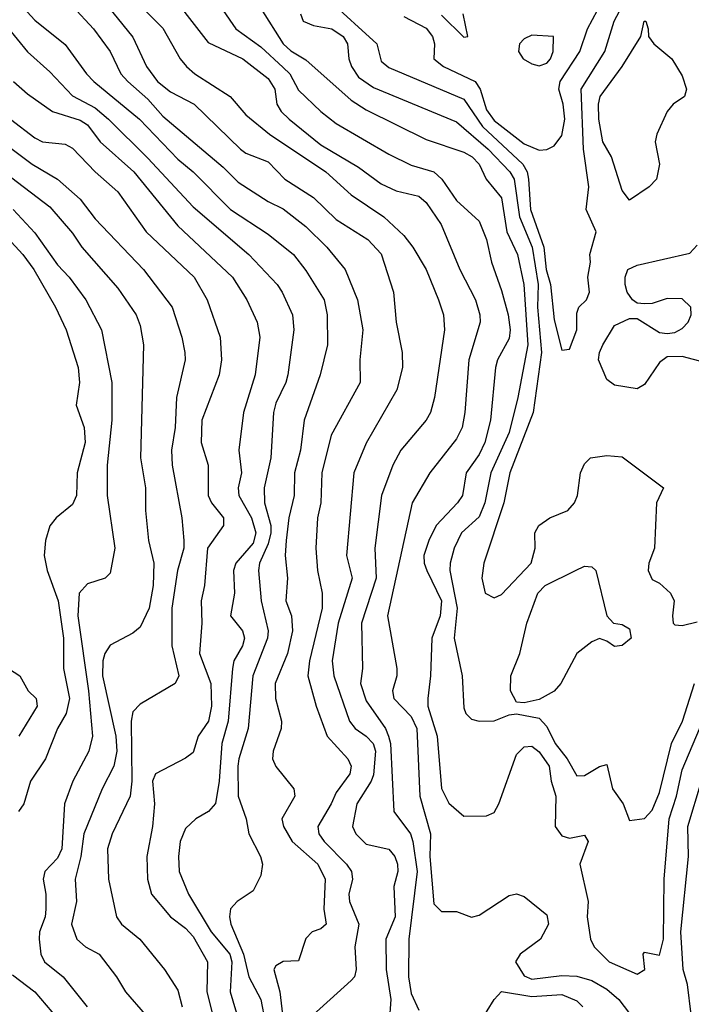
# Model space of a CAD drawing. Header units: metres. Extents: x -51132 to -49532, y -231222 to -229437.
# Tile 89 of 256: x -50338 to -50293, y -230641 to -230576. Entities that reach past the tile are written whole.
import ezdxf

# ---------------------------------------------------------------- set-up
doc = ezdxf.new("R2010")
doc.units = ezdxf.units.M
doc.layers.add('CONTOUR_INDEX', color=1, linetype='Continuous')
doc.layers.add('CONTOUR_INTER', color=3, linetype='Continuous')

msp = doc.modelspace()

# ---------------------------------------------------------------- linework, layer by layer
at = {"layer": 'CONTOUR_INDEX'}
for points, elevation in [([(-50328.09, -230573.259), (-50325.08, -230577.171), (-50322.763, -230578.259), (-50321.08, -230579.56), (-50320.635, -230580.259), (-50320.508, -230581.259), (-50320.225, -230581.759), (-50319.697, -230582.259), (-50317.58, -230583.974), (-50315.08, -230585.451), (-50313.58, -230586.554), (-50312.58, -230587.014), (-50311.08, -230587.376), (-50310.58, -230587.807), (-50309.594, -230589.259), (-50308.358, -230592.259), (-50307.313, -230594.259), (-50307.029, -230595.259), (-50307.01, -230595.759), (-50307.761, -230598.259), (-50308.018, -230601.759), (-50308.204, -230602.759), (-50308.58, -230603.502), (-50310.349, -230605.759), (-50311.529, -230607.759), (-50313.153, -230615.259), (-50312.538, -230618.759), (-50312.549, -230619.259), (-50312.821, -230620.259), (-50312.729, -230620.759), (-50311.58, -230621.955), (-50311.22, -230622.759), (-50311.019, -230627.259), (-50310.302, -230629.759), (-50310.342, -230631.259), (-50310.08, -230634.404), (-50309.58, -230634.917), (-50308.58, -230634.905), (-50307.58, -230635.297), (-50307.08, -230635.152), (-50305.08, -230633.854), (-50304.58, -230633.746), (-50304.08, -230633.916), (-50302.58, -230635.142), (-50302.47, -230635.759), (-50302.994, -230636.759), (-50304.336, -230637.759), (-50304.658, -230638.259), (-50304.08, -230639.19), (-50303.58, -230639.403), (-50301.58, -230639.166), (-50300.58, -230639.209), (-50299.58, -230639.507), (-50298.58, -230640.064), (-50297.786, -230640.759), (-50297.08, -230641.703)], 40), ([(-50312.08, -230575.432), (-50310.58, -230576.224), (-50310.178, -230576.759), (-50310.042, -230577.259), (-50310.071, -230578.259), (-50309.432, -230578.759), (-50307.335, -230579.759), (-50306.993, -230580.259), (-50306.58, -230581.648), (-50306.08, -230582.361), (-50304.08, -230583.896), (-50303.08, -230584.328), (-50302.58, -230584.287), (-50302.08, -230584.034), (-50301.58, -230583.345), (-50301.382, -230582.259), (-50301.491, -230581.259), (-50301.774, -230580.259), (-50301.689, -230579.759), (-50300.381, -230577.759), (-50299.877, -230576.259), (-50298.543, -230573.759)], 35), ([(-50339.16, -230575.259), (-50337.08, -230577.78), (-50335.58, -230579.109), (-50334.08, -230580.719), (-50332.58, -230581.514), (-50331.699, -230582.259), (-50329.08, -230584.853), (-50326.08, -230588.084), (-50322.368, -230591.259), (-50320.48, -230593.259), (-50320.154, -230593.759), (-50319.464, -230595.259), (-50319.382, -230596.259), (-50319.779, -230599.259), (-50319.906, -230599.759), (-50320.58, -230601.125), (-50320.729, -230601.759), (-50320.901, -230604.759), (-50321.347, -230606.759), (-50321.331, -230607.759), (-50320.914, -230609.259), (-50320.908, -230609.759), (-50321.08, -230610.491), (-50321.662, -230611.759), (-50321.719, -230612.259), (-50321.557, -230614.259), (-50321.081, -230616.259), (-50321.124, -230616.759), (-50322.111, -230619.259), (-50322.41, -230622.759), (-50323.04, -230624.759), (-50323.092, -230625.259), (-50323.084, -230627.259), (-50322.544, -230628.759), (-50322.372, -230629.759), (-50321.589, -230631.259), (-50321.454, -230631.759), (-50321.58, -230632.515), (-50322.08, -230633.544), (-50323.154, -230634.259), (-50323.58, -230634.737), (-50323.646, -230635.259), (-50323.566, -230635.759), (-50322.715, -230637.759), (-50322.372, -230639.259), (-50321.572, -230640.759), (-50321.278, -230642.259)], 45), ([(-50338.026, -230588.259), (-50336.58, -230589.808), (-50335.08, -230591.934), (-50334.308, -230592.759), (-50333.198, -230594.259), (-50332.152, -230596.259), (-50331.469, -230599.759), (-50331.474, -230602.259), (-50331.773, -230605.259), (-50331.784, -230607.259), (-50331.277, -230610.759), (-50331.58, -230612.433), (-50331.923, -230612.759), (-50333.08, -230613.143), (-50333.642, -230613.759), (-50333.73, -230615.259), (-50333.018, -230620.259), (-50332.762, -230623.259), (-50332.997, -230624.259), (-50334.054, -230626.259), (-50334.611, -230627.759), (-50334.783, -230630.759), (-50335.08, -230631.377), (-50335.925, -230632.259), (-50336.035, -230632.759), (-50335.85, -230633.759), (-50335.86, -230634.759), (-50335.902, -230635.259), (-50336.279, -230636.259), (-50336.293, -230636.759), (-50336.184, -230637.759), (-50335.941, -230638.259), (-50334.705, -230639.259), (-50333.111, -230641.259)], 50), ([(-50292.996, -230641.759), (-50293.224, -230639.759), (-50293.514, -230638.759), (-50293.667, -230636.259), (-50293.166, -230631.259), (-50293.217, -230629.259), (-50292.302, -230626.259)], 40)]:
    msp.add_lwpolyline(points, dxfattribs=dict(at, elevation=elevation))
at = {"layer": 'CONTOUR_INTER'}
for points, elevation in [([(-50337.58, -230574.607), (-50336.58, -230575.681), (-50334.58, -230577.293), (-50333.158, -230579.259), (-50332.665, -230579.759), (-50329.637, -230582.259), (-50327.08, -230584.913), (-50326.077, -230585.759), (-50323.58, -230588.27), (-50321.08, -230589.911), (-50319.398, -230591.259), (-50318.58, -230592.316), (-50317.36, -230594.259), (-50317.162, -230595.259), (-50317.156, -230597.259), (-50317.635, -230599.259), (-50318.693, -230602.259), (-50318.942, -230604.259), (-50319.332, -230605.759), (-50319.353, -230607.259), (-50319.708, -230608.759), (-50319.891, -230610.259), (-50319.958, -230611.259), (-50319.802, -230612.759), (-50319.904, -230614.259), (-50319.546, -230615.259), (-50319.47, -230616.259), (-50319.804, -230617.759), (-50320.612, -230619.759), (-50320.599, -230620.759), (-50320.205, -230622.259), (-50320.22, -230622.759), (-50320.757, -230624.259), (-50320.799, -230624.759), (-50320.58, -230625.279), (-50319.386, -230626.759), (-50319.31, -230627.259), (-50320.177, -230628.759), (-50320.075, -230629.259), (-50319.495, -230630.259), (-50317.792, -230631.759), (-50317.307, -230632.759), (-50317.381, -230634.759), (-50317.227, -230635.759), (-50317.58, -230636.069), (-50318.166, -230636.259), (-50318.58, -230636.702), (-50319.08, -230638.193), (-50320.08, -230638.228), (-50320.58, -230638.519), (-50320.715, -230638.759), (-50320.307, -230640.259), (-50320.145, -230641.759)], 44), ([(-50334.08, -230574.762), (-50332.687, -230576.259), (-50331.585, -230577.759), (-50330.87, -230579.259), (-50330.403, -230579.759), (-50329.08, -230580.941), (-50328.08, -230582.053), (-50324.08, -230585.454), (-50323.08, -230586.442), (-50321.08, -230587.741), (-50320.08, -230588.216), (-50318.58, -230589.399), (-50317.188, -230590.759), (-50315.964, -230592.259), (-50315.148, -230594.259), (-50314.807, -230596.259), (-50314.989, -230598.259), (-50314.976, -230599.759), (-50316.895, -230603.259), (-50317.514, -230605.759), (-50317.587, -230607.759), (-50317.801, -230608.759), (-50317.917, -230610.759), (-50317.807, -230612.259), (-50317.494, -230613.759), (-50317.494, -230614.759), (-50318.343, -230618.259), (-50318.453, -230619.259), (-50317.9, -230621.259), (-50317.168, -230623.259), (-50315.794, -230624.759), (-50315.566, -230625.259), (-50315.655, -230625.759), (-50316.58, -230627.005), (-50316.894, -230627.759), (-50317.793, -230629.259), (-50317.724, -230629.759), (-50317.371, -230630.259), (-50315.894, -230631.759), (-50315.558, -230632.259), (-50315.492, -230632.759), (-50315.726, -230633.759), (-50315.682, -230634.259), (-50315.067, -230635.759), (-50315.335, -230637.259), (-50315.242, -230638.759), (-50315.361, -230639.259), (-50315.58, -230639.499), (-50318.58, -230642.22)], 43), ([(-50332.08, -230574.327), (-50330.08, -230576.814), (-50329.166, -230578.759), (-50328.441, -230579.759), (-50327.58, -230580.452), (-50325.998, -230581.259), (-50322.927, -230584.259), (-50322.58, -230584.514), (-50321.08, -230585.09), (-50319.97, -230586.259), (-50318.08, -230587.458), (-50316.58, -230588.928), (-50314.473, -230590.259), (-50313.58, -230591.209), (-50312.753, -230593.759), (-50312.578, -230595.759), (-50312.182, -230597.759), (-50312.162, -230598.759), (-50312.546, -230600.259), (-50314.58, -230603.802), (-50315.405, -230605.759), (-50315.88, -230611.259), (-50315.517, -230612.759), (-50316.43, -230615.759), (-50316.845, -230618.259), (-50316.722, -230619.259), (-50315.684, -230622.259), (-50315.313, -230622.759), (-50314.58, -230623.26), (-50314.119, -230623.759), (-50313.967, -230624.259), (-50314.08, -230625.826), (-50314.235, -230626.259), (-50315.197, -230627.759), (-50315.477, -230629.259), (-50315.263, -230629.759), (-50314.58, -230630.443), (-50313.08, -230630.772), (-50312.673, -230631.259), (-50312.501, -230631.759), (-50312.473, -230632.259), (-50312.745, -230633.259), (-50312.656, -230635.259), (-50313.278, -230636.759), (-50313.245, -230638.759), (-50312.945, -230640.759), (-50313.044, -230642.259)], 42), ([(-50329.58, -230574.705), (-50328.08, -230576.223), (-50326.923, -230578.259), (-50326.502, -230578.759), (-50325.948, -230579.259), (-50323.617, -230580.759), (-50322.58, -230581.964), (-50320.989, -230583.259), (-50317.249, -230585.759), (-50315.58, -230587.291), (-50313.4, -230588.759), (-50312.08, -230589.999), (-50311.472, -230590.759), (-50310.596, -230592.259), (-50309.779, -230594.259), (-50309.448, -230595.259), (-50309.371, -230596.259), (-50310.044, -230600.759), (-50310.305, -230601.759), (-50310.58, -230602.27), (-50312.278, -230604.259), (-50312.81, -230605.259), (-50313.553, -230607.259), (-50314.002, -230610.759), (-50313.918, -230612.759), (-50314.885, -230615.759), (-50314.822, -230618.759), (-50314.948, -230619.759), (-50314.58, -230620.914), (-50313.302, -230622.759), (-50313.091, -230623.259), (-50312.966, -230623.759), (-50312.728, -230628.259), (-50311.622, -230629.759), (-50311.482, -230630.259), (-50311.182, -230632.259), (-50311.748, -230636.759), (-50311.759, -230639.259), (-50311.58, -230640.373), (-50311.08, -230641.465)], 41), ([(-50317.08, -230574.317), (-50313.874, -230577.259), (-50313.58, -230578.418), (-50313.08, -230578.832), (-50308.08, -230580.936), (-50306.85, -230582.759), (-50304.17, -230585.259), (-50303.874, -230585.759), (-50303.787, -230586.259), (-50303.669, -230588.259), (-50302.772, -230590.759), (-50302.625, -230592.259), (-50302.333, -230593.259), (-50302.08, -230595.599), (-50301.58, -230597.612), (-50301.08, -230597.536), (-50300.585, -230596.259), (-50300.58, -230595.148), (-50300.439, -230594.759), (-50299.929, -230594.259), (-50299.748, -230593.759), (-50299.845, -230592.759), (-50299.666, -230591.759), (-50299.713, -230591.259), (-50299.307, -230589.759), (-50299.963, -230588.259), (-50299.786, -230586.759), (-50300.129, -230584.259), (-50300.291, -230580.259), (-50298.729, -230577.759), (-50298.098, -230575.759), (-50297.575, -230574.759)], 36), ([(-50324.08, -230575.034), (-50323.233, -230576.259), (-50321.58, -230577.448), (-50320.08, -230578.818), (-50319.644, -230579.259), (-50319.08, -230580.335), (-50317.58, -230581.759), (-50316.58, -230582.551), (-50313.08, -230584.58), (-50311.58, -230585.31), (-50310.08, -230585.764), (-50309.556, -230586.259), (-50308.58, -230587.659), (-50307.08, -230589.034), (-50306.587, -230590.259), (-50306.254, -230591.759), (-50305.58, -230593.65), (-50305.134, -230595.259), (-50305.011, -230596.259), (-50305.08, -230596.837), (-50305.846, -230598.259), (-50305.98, -230598.759), (-50306.328, -230602.259), (-50306.696, -230603.759), (-50307.08, -230604.547), (-50307.925, -230605.759), (-50308.182, -230607.259), (-50308.503, -230607.759), (-50309.922, -230609.259), (-50310.423, -230610.259), (-50310.74, -230611.259), (-50310.733, -230611.759), (-50310.55, -230612.259), (-50309.565, -230614.259), (-50309.657, -230615.259), (-50310.216, -230616.759), (-50310.293, -230619.259), (-50310.49, -230620.759), (-50310.475, -230621.259), (-50309.856, -230623.259), (-50309.58, -230626.737), (-50309.08, -230627.705), (-50308.08, -230628.583), (-50306.58, -230628.546), (-50306.08, -230628.337), (-50305.762, -230627.759), (-50304.58, -230624.491), (-50304.08, -230623.98), (-50303.58, -230623.933), (-50303.08, -230624.298), (-50302.43, -230625.259), (-50302.287, -230626.259), (-50301.968, -230627.259), (-50302.017, -230629.259), (-50301.58, -230629.89), (-50301.08, -230630.03), (-50300.08, -230629.844), (-50299.83, -230630.259), (-50300.377, -230631.759), (-50299.832, -230634.259), (-50299.9, -230635.259), (-50299.668, -230636.759), (-50299.427, -230637.259), (-50298.441, -230638.259), (-50296.58, -230639.069), (-50296.064, -230638.759), (-50296.173, -230637.759), (-50296.08, -230637.621), (-50295.08, -230637.811), (-50294.819, -230636.759), (-50294.78, -230632.759), (-50294.443, -230628.759), (-50293.959, -230627.259), (-50293.58, -230625.502), (-50289.881, -230616.759)], 39), ([(-50321.58, -230574.902), (-50320.08, -230577.256), (-50319.58, -230577.718), (-50318.58, -230578.316), (-50315.58, -230581.007), (-50314.58, -230581.642), (-50310.58, -230583.603), (-50308.08, -230584.445), (-50307.533, -230584.759), (-50307.065, -230585.259), (-50306.606, -230586.259), (-50305.58, -230587.496), (-50305.222, -230589.759), (-50304.529, -230591.259), (-50304.094, -230593.259), (-50303.839, -230597.259), (-50304.495, -230600.759), (-50305.08, -230603.083), (-50306.288, -230605.759), (-50306.683, -230607.759), (-50307.08, -230608.684), (-50308.244, -230609.759), (-50308.727, -230610.759), (-50308.999, -230611.759), (-50309.014, -230612.259), (-50308.529, -230614.759), (-50308.73, -230616.759), (-50308.191, -230619.259), (-50308.08, -230621.386), (-50307.953, -230621.759), (-50307.58, -230622.136), (-50307.08, -230622.262), (-50306.08, -230622.242), (-50305.08, -230621.844), (-50304.58, -230621.774), (-50303.08, -230622.072), (-50302.58, -230622.62), (-50302.028, -230623.759), (-50301.222, -230624.759), (-50300.58, -230625.891), (-50300.08, -230625.881), (-50299.08, -230625.274), (-50298.58, -230625.135), (-50298.214, -230626.759), (-50297.504, -230627.759), (-50297.08, -230628.868), (-50296.08, -230628.736), (-50295.58, -230628.19), (-50295.08, -230627.011), (-50294.3, -230623.759), (-50293.571, -230622.259), (-50292.756, -230619.759)], 38), ([(-50318.934, -230575.259), (-50318.753, -230575.759), (-50318.08, -230576.042), (-50316.849, -230576.259), (-50316.106, -230576.759), (-50315.815, -230577.259), (-50315.727, -230578.259), (-50315.56, -230578.759), (-50315.08, -230579.463), (-50314.08, -230580.168), (-50308.58, -230582.443), (-50306.474, -230584.259), (-50305.04, -230585.759), (-50304.743, -230586.259), (-50304.391, -230588.759), (-50303.553, -230590.759), (-50303.157, -230593.259), (-50303.188, -230594.759), (-50302.938, -230597.759), (-50303.489, -230601.759), (-50305.029, -230605.759), (-50305.439, -230607.759), (-50306.755, -230611.759), (-50306.895, -230612.759), (-50306.663, -230613.759), (-50306.08, -230614.066), (-50305.58, -230613.845), (-50303.624, -230611.759), (-50303.342, -230610.759), (-50303.373, -230609.759), (-50303.099, -230609.259), (-50302.379, -230608.759), (-50301.189, -230608.259), (-50300.73, -230607.759), (-50300.542, -230607.259), (-50300.343, -230605.759), (-50300.08, -230605.174), (-50299.671, -230604.759), (-50298.58, -230604.621), (-50297.58, -230604.697), (-50294.83, -230606.759), (-50295.297, -230607.759), (-50295.432, -230610.759), (-50295.802, -230611.759), (-50295.84, -230612.259), (-50295.58, -230612.849), (-50295.08, -230613.089), (-50294.361, -230613.759), (-50294.111, -230614.259), (-50294.236, -230615.259), (-50294.176, -230615.759), (-50294.08, -230615.87), (-50293.58, -230615.908), (-50292.58, -230615.663)], 37), ([(-50309.58, -230575.358), (-50308.08, -230576.818), (-50307.832, -230576.759), (-50308.137, -230575.259)], 34), ([(-50296.119, -230575.759), (-50296.002, -230575.759), (-50295.849, -230576.259), (-50295.815, -230576.759), (-50295.47, -230577.259), (-50294.281, -230578.259), (-50293.58, -230579.376), (-50293.287, -230580.259), (-50293.437, -230580.759), (-50294.174, -230581.259), (-50294.573, -230581.759), (-50295.276, -230583.259), (-50295.37, -230583.759), (-50295.096, -230585.259), (-50295.286, -230586.259), (-50295.772, -230586.759), (-50297.08, -230587.634), (-50297.58, -230587.008), (-50298.272, -230584.759), (-50298.855, -230583.759), (-50299.129, -230582.259), (-50299.146, -230581.259), (-50299.027, -230580.759), (-50297.56, -230578.759), (-50296.341, -230576.759), (-50296.119, -230575.759)], 37), ([(-50303.58, -230576.681), (-50304.08, -230576.93), (-50304.391, -230577.259), (-50304.454, -230577.759), (-50304.148, -230578.259), (-50303.58, -230578.583), (-50303.08, -230578.718), (-50302.58, -230578.53), (-50302.332, -230578.259), (-50302.15, -230577.759), (-50302.138, -230576.759), (-50303.58, -230576.681)], 34), ([(-50338.004, -230579.759), (-50337.08, -230580.577), (-50335.422, -230581.759), (-50333.58, -230582.327), (-50333.08, -230582.643), (-50332.251, -230583.759), (-50330.002, -230585.759), (-50327.08, -230589.35), (-50323.458, -230592.759), (-50322.509, -230594.259), (-50321.826, -230595.759), (-50321.643, -230596.759), (-50321.945, -230599.259), (-50322.732, -230601.759), (-50323.028, -230604.259), (-50322.85, -230605.759), (-50323.089, -230606.759), (-50323.046, -230607.259), (-50322.189, -230608.759), (-50321.9, -230609.759), (-50322.08, -230610.428), (-50323.224, -230611.759), (-50323.381, -230612.259), (-50323.318, -230613.759), (-50323.591, -230615.259), (-50322.789, -230616.259), (-50322.667, -230616.759), (-50322.785, -230617.259), (-50323.358, -230618.259), (-50323.449, -230618.759), (-50323.747, -230622.259), (-50324.174, -230623.759), (-50324.338, -230626.259), (-50324.58, -230627.745), (-50325.054, -230628.259), (-50325.897, -230628.759), (-50326.58, -230629.39), (-50326.94, -230630.259), (-50327.045, -230631.259), (-50327.008, -230632.259), (-50326.37, -230633.759), (-50324.877, -230636.259), (-50323.641, -230637.759), (-50323.51, -230638.259), (-50323.612, -230640.259), (-50323.016, -230642.259)], 46), ([(-50338.197, -230582.259), (-50336.58, -230583.506), (-50336.083, -230583.759), (-50334.58, -230583.918), (-50334.08, -230584.198), (-50332.58, -230585.769), (-50331.08, -230587.081), (-50329.181, -230589.759), (-50326.01, -230592.759), (-50325.133, -230594.259), (-50324.281, -230596.759), (-50324.181, -230598.259), (-50324.349, -230599.259), (-50325.493, -230602.259), (-50325.536, -230603.759), (-50325.08, -230605.259), (-50325.068, -230607.259), (-50324.861, -230607.759), (-50324.06, -230608.759), (-50324.044, -230609.259), (-50325.117, -230610.759), (-50325.319, -230613.259), (-50325.528, -230614.259), (-50325.493, -230615.759), (-50325.653, -230617.759), (-50324.886, -230619.759), (-50324.853, -230621.259), (-50325.044, -230622.259), (-50325.74, -230623.259), (-50326.08, -230624.353), (-50326.58, -230624.728), (-50328.58, -230625.768), (-50328.768, -230626.259), (-50328.646, -230627.759), (-50328.775, -230629.259), (-50329.154, -230631.259), (-50329.106, -230632.759), (-50328.841, -230633.759), (-50327.581, -230635.259), (-50326.58, -230636.02), (-50326.08, -230636.581), (-50325.115, -230638.259), (-50325.159, -230640.259), (-50324.656, -230642.259)], 47), ([(-50339.449, -230583.259), (-50336.756, -230585.259), (-50335.08, -230586.243), (-50333.58, -230587.587), (-50332.58, -230588.885), (-50329.363, -230592.259), (-50327.464, -230594.759), (-50326.814, -230596.759), (-50326.614, -230597.759), (-50326.611, -230598.259), (-50327.184, -230600.759), (-50327.259, -230602.759), (-50327.506, -230604.259), (-50327.462, -230605.259), (-50326.816, -230608.759), (-50326.69, -230610.259), (-50326.687, -230610.759), (-50327.099, -230612.259), (-50327.483, -230614.759), (-50327.482, -230617.259), (-50327.025, -230619.259), (-50327.256, -230619.759), (-50329.58, -230621.144), (-50330.08, -230621.638), (-50330.195, -230622.259), (-50330.137, -230626.259), (-50330.25, -230627.259), (-50331.446, -230629.759), (-50331.764, -230630.759), (-50331.7, -230632.759), (-50331.165, -230635.259), (-50330.835, -230635.759), (-50329.62, -230636.759), (-50327.964, -230638.759), (-50327.08, -230640.142), (-50326.802, -230641.259)], 48), ([(-50338.58, -230585.8), (-50335.58, -230588.08), (-50334.08, -230589.827), (-50333.47, -230590.759), (-50331.08, -230593.488), (-50329.847, -230595.259), (-50329.58, -230595.974), (-50329.367, -230597.259), (-50329.562, -230604.759), (-50329.244, -230606.759), (-50329.242, -230608.259), (-50329.029, -230610.259), (-50328.687, -230611.759), (-50328.732, -230613.259), (-50328.996, -230614.759), (-50329.58, -230616.019), (-50330.08, -230616.427), (-50331.58, -230617.218), (-50331.927, -230617.759), (-50332.071, -230618.259), (-50332.082, -230619.259), (-50331.203, -230623.259), (-50331.131, -230624.259), (-50331.331, -230625.259), (-50332.104, -230626.759), (-50333.34, -230629.759), (-50333.532, -230631.259), (-50333.917, -230632.759), (-50333.826, -230634.259), (-50334.141, -230635.759), (-50333.805, -230636.759), (-50333.213, -230637.259), (-50332.31, -230637.759), (-50331.163, -230639.259), (-50330.572, -230640.259), (-50329.258, -230641.759)], 49), ([(-50339.72, -230588.759), (-50337.383, -230591.259), (-50336.656, -230592.259), (-50335.209, -230594.759), (-50334.5, -230596.259), (-50333.71, -230598.759), (-50333.629, -230599.759), (-50333.834, -230601.259), (-50333.308, -230602.759), (-50333.237, -230603.759), (-50333.767, -230605.759), (-50333.83, -230607.259), (-50334.08, -230607.867), (-50335.175, -230608.759), (-50335.58, -230609.291), (-50335.885, -230610.259), (-50335.96, -230611.259), (-50335.775, -230612.259), (-50335.036, -230614.259), (-50334.694, -230616.759), (-50334.684, -230618.759), (-50334.275, -230620.759), (-50334.497, -230621.759), (-50335.071, -230622.759), (-50335.889, -230624.759), (-50336.874, -230626.259), (-50337.312, -230627.759), (-50337.682, -230628.259)], 51), ([(-50292.08, -230598.427), (-50293.58, -230598.027), (-50294.58, -230598.05), (-50295.08, -230598.428), (-50296.08, -230599.895), (-50296.58, -230600.183), (-50298.08, -230599.942), (-50298.58, -230599.555), (-50299.132, -230598.259), (-50299.079, -230597.759), (-50298.855, -230597.259), (-50298.08, -230595.976), (-50297.08, -230595.501), (-50296.58, -230595.506), (-50295.08, -230596.435), (-50294.58, -230596.5), (-50294.08, -230596.428), (-50293.58, -230596.172), (-50293.191, -230595.759), (-50292.996, -230595.259), (-50293.011, -230594.759), (-50293.58, -230594.201), (-50294.58, -230594.169), (-50295.58, -230594.512), (-50296.08, -230594.533), (-50296.58, -230594.479), (-50296.893, -230594.259), (-50297.244, -230593.759), (-50297.366, -230593.259), (-50297.376, -230592.759), (-50297.194, -230592.259), (-50296.58, -230591.968), (-50293.08, -230591.16), (-50292.58, -230590.629)], 37), ([(-50300.671, -230612.259), (-50300.08, -230611.972), (-50299.58, -230612.019), (-50299.319, -230612.259), (-50298.58, -230615.267), (-50298.149, -230615.759), (-50297.58, -230615.837), (-50297.08, -230616.128), (-50296.983, -230616.759), (-50297.58, -230617.245), (-50298.08, -230617.307), (-50298.58, -230616.943), (-50299.08, -230616.773), (-50299.58, -230616.992), (-50300.59, -230617.759), (-50301.643, -230619.759), (-50302.08, -230620.282), (-50303.08, -230620.822), (-50304.08, -230621.047), (-50304.58, -230621.004), (-50304.998, -230620.259), (-50304.967, -230619.259), (-50304.37, -230617.759), (-50303.907, -230615.759), (-50303.18, -230613.759), (-50302.68, -230613.259), (-50300.671, -230612.259)], 38), ([(-50338.34, -230618.759), (-50337.576, -230619.259), (-50337.035, -230620.259), (-50336.501, -230620.759), (-50336.44, -230621.259), (-50337.655, -230623.259)], 52), ([(-50338.08, -230639.125), (-50336.589, -230640.259), (-50335.08, -230642.022)], 51), ([(-50306.993, -230642.259), (-50306.08, -230640.762), (-50305.58, -230640.221), (-50303.58, -230640.557), (-50301.58, -230640.436), (-50300.58, -230640.857), (-50300.174, -230641.259)], 41)]:
    msp.add_lwpolyline(points, dxfattribs=dict(at, elevation=elevation))

doc.saveas('drawing.dxf')
